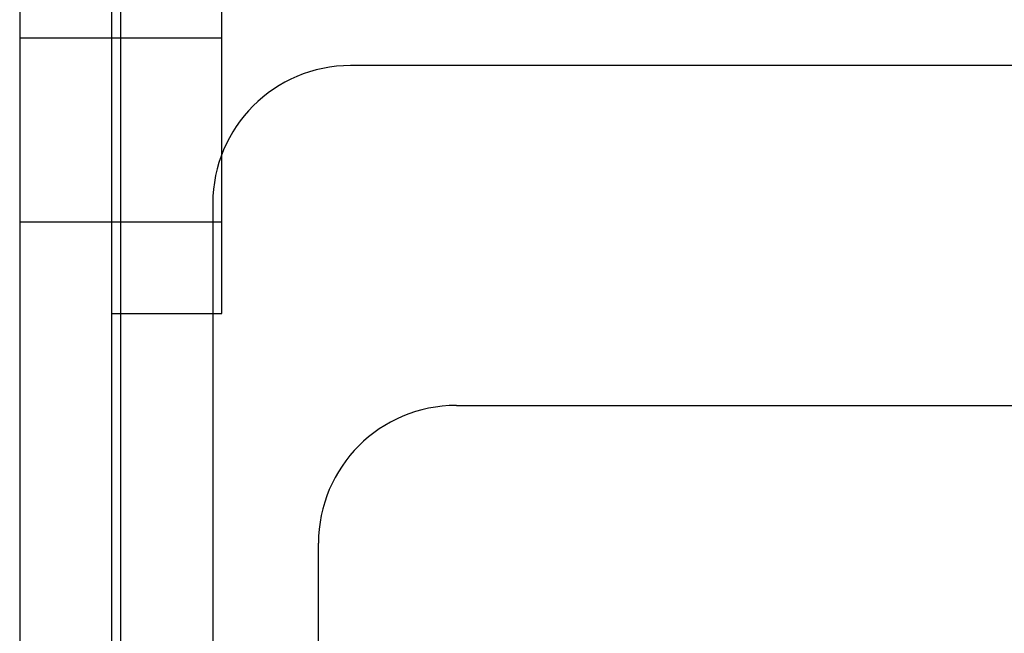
# Model space of a CAD drawing. Header units: millimetres. Extents: x 0 to 93, y -50 to 1.2.
# Tile 23 of 137: x 0 to 10.7, y -31.5 to -24.8. Entities that reach past the tile are written whole.
import ezdxf

# ---------------------------------------------------------------- set-up
doc = ezdxf.new("R2010")
doc.units = ezdxf.units.MM
doc.layers.add('MAIN-1', color=7, linetype='Continuous')
doc.layers.add('MAIN-2', color=7, linetype='Continuous')

msp = doc.modelspace()

# ---------------------------------------------------------------- linework, layer by layer
at = {"layer": 'MAIN-1'}
for p, q in [((0, -3.5), (0, -46.3)), ((1, -3.5), (1, -46.3)), ((1.1, -43.8), (1.1, -3.497)), ((1.1, -25), (1, -25)), ((1, -28), (1.1, -28))]:
    msp.add_line(p, q, dxfattribs=at)
at = {"layer": 'MAIN-2'}
for p, q in [((2.2, -25), (2.2, -22)), ((2.2, -25), (0, -25)), ((2.2, -25), (0, -25)), ((2.2, -25), (1, -25)), ((2.2, -25), (1.1, -25)), ((2.2, -25), (2.2, -25)), ((2.2, -25), (2.2, -25)), ((2.2, -28), (2.2, -25)), ((3.6, -25.3), (3.6, -25.3)), ((89.4, -25.3), (3.6, -25.3)), ((2.1, -26.8), (2.1, -26.8)), ((2.1, -26.8), (2.1, -49.2)), ((0, -27), (2.2, -27)), ((1.1, -28), (2.2, -28)), ((4.75, -29), (88.25, -29)), ((4.75, -29), (4.75, -29)), ((3.25, -47.5), (3.25, -30.5)), ((3.25, -30.5), (3.25, -30.5))]:
    msp.add_line(p, q, dxfattribs=at)
for centre in [(3.6, -26.8), (4.75, -30.5)]:
    msp.add_arc(centre, 1.5, 90, 180, dxfattribs=at)

doc.saveas('drawing.dxf')
